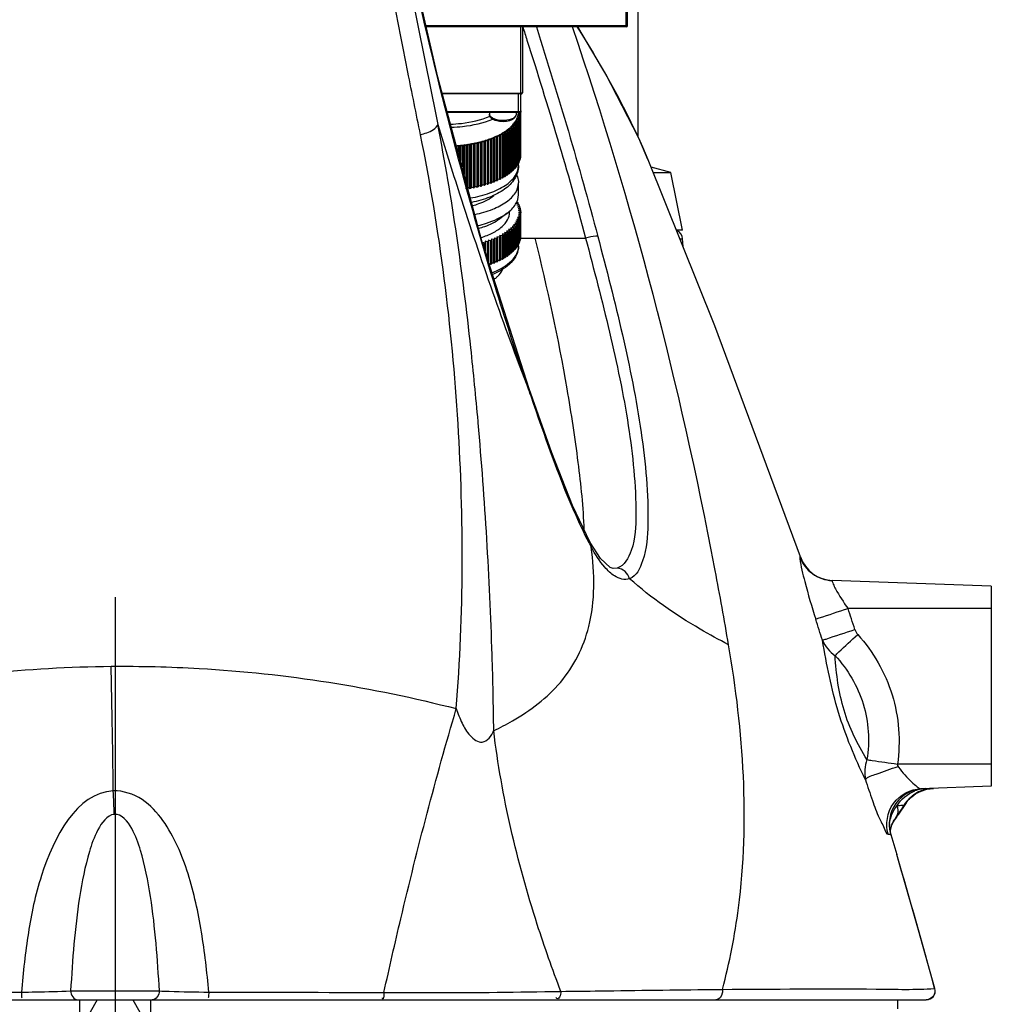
# Model space of a CAD drawing. Header units: millimetres. Extents: x 0 to 11890, y 0 to 8410.
# Tile 6 of 130: x 3400 to 3618, y 4753 to 4975. Entities that reach past the tile are written whole.
import ezdxf

# ---------------------------------------------------------------- set-up
doc = ezdxf.new("R2010")
doc.units = ezdxf.units.MM
doc.header["$LTSCALE"] = 653.95
doc.linetypes.add('CENTER', pattern=[0.6, 0.375, -0.075, 0.075, -0.075])
for name, color, linetype in [('204101000064_DXF_AXIS', 7, 'CONTINUOUS'), ('304103000010DXF_CONTINUOUS_LINE', 7, 'CONTINUOUS'), ('304103000011DXF_CONTINUOUS_LINE', 7, 'CONTINUOUS'), ('304110000251DXF_CONTINUOUS_LINE', 7, 'CONTINUOUS'), ('304304000121DXF_CONTINUOUS_LINE', 7, 'CONTINUOUS'), ('501023000201DXF_CONTINUOUS_LINE', 7, 'CONTINUOUS'), ('501038000002DXF_CONTINUOUS_LINE', 7, 'CONTINUOUS')]:
    doc.layers.add(name, color=color, linetype=linetype)

msp = doc.modelspace()

# ---------------------------------------------------------------- linework, layer by layer
at = {"layer": '204101000064_DXF_AXIS', "color": 7, "linetype": 'CENTER'}
msp.add_line((3421.262, 4844.823), (3421.262, 4537.3), dxfattribs=at)
at = {"layer": '304103000010DXF_CONTINUOUS_LINE', "color": 7, "linetype": 'Continuous'}
for p, q in [((3493.838, 4961.74), (3484.977, 5000.496)), ((3541.081, 4943.185), (3541.09, 4943.164)), ((3548.955, 4923.618), (3548.862, 4925.404)), ((3514.723, 4890.571), (3514.354, 4891.631)), ((3528.082, 4857.104), (3528.076, 4857.115)), ((3533.247, 4851.234), (3533.227, 4851.234)), ((3618.262, 4847.3), (3582.502, 4848.548)), ((3618.262, 4847.3), (3618.262, 4802.3)), ((3618.262, 4802.3), (3602.45, 4801.747)), ((3603.743, 4801.65), (3605.236, 4801.845)), ((3599.309, 4798.879), (3599.31, 4798.881)), ((3599.668, 4799.281), (3600.365, 4799.958)), ((3600.365, 4799.958), (3601.323, 4800.658)), ((3596.455, 4794.721), (3596.454, 4794.72)), ((3595.598, 4792.382), (3595.911, 4793.667)), ((3595.598, 4791.715), (3595.598, 4792.382)), ((3595.922, 4793.695), (3595.911, 4793.667)), ((3595.65, 4791.47), (3596.986, 4787)), ((3238.885, 4754.3), (3603.647, 4754.3))]:
    msp.add_line(p, q, dxfattribs=at)
at = {"layer": '304103000010DXF_CONTINUOUS_LINE', "color": 9, "linetype": 'Continuous'}
for p, q in [((3512.452, 4925.53), (3527.056, 4925.53)), ((3548.236, 4925.404), (3548.862, 4925.404)), ((3514.187, 4891.562), (3514.799, 4889.984)), ((3514.19, 4891.574), (3514.799, 4889.984)), ((3514.429, 4891.046), (3514.24, 4891.588)), ((3514.429, 4891.046), (3514.242, 4891.599)), ((3514.429, 4891.046), (3514.352, 4891.636)), ((3514.552, 4890.692), (3514.429, 4891.046)), ((3514.799, 4889.984), (3514.552, 4890.692)), ((3514.799, 4889.984), (3514.723, 4890.571)), ((3502.91, 4884.018), (3502.885, 4884.303)), ((3502.908, 4884.019), (3502.885, 4884.303)), ((3528.337, 4856.074), (3528.082, 4857.104)), ((3575.33, 4853.896), (3575.224, 4853.933)), ((3556.182, 4850.829), (3556.038, 4851.587)), ((3556.179, 4850.828), (3556.038, 4851.587)), ((3534.176, 4851.366), (3533.247, 4851.234)), ((3618.262, 4842.3), (3586.05, 4842.3)), ((3618.262, 4807.3), (3597.164, 4807.3)), ((3598.646, 4798.084), (3598.735, 4798.087)), ((3597.188, 4795.94), (3595.922, 4793.695)), ((3596.933, 4795.392), (3596.455, 4794.721)), ((3605.519, 4756.819), (3605.577, 4756.825)), ((3411.288, 4756.3), (3431.231, 4756.3))]:
    msp.add_line(p, q, dxfattribs=at)
at = {"layer": '304103000010DXF_CONTINUOUS_LINE', "color": 7, "linetype": 'Continuous'}
for points in [[(3541.081, 4943.185), (3538.984, 4947.976), (3531.593, 4962.418), (3525.307, 4972.99)], [(3514.352, 4891.636), (3503.827, 4924.601), (3493.838, 4961.74)], [(3575.33, 4853.896), (3556.112, 4905.833), (3541.09, 4943.164)], [(3528.076, 4857.115), (3524.111, 4865.437), (3519.429, 4877.255), (3514.722, 4890.572)], [(3533.227, 4851.234), (3532.549, 4851.512), (3530.435, 4853.486), (3528.082, 4857.104)], [(3601.323, 4800.658), (3602.464, 4801.243), (3603.743, 4801.65)], [(3599.186, 4798.678), (3599.19, 4798.683), (3599.3, 4798.837), (3599.668, 4799.281)], [(3595.922, 4793.695), (3596.025, 4793.938), (3596.309, 4794.486), (3596.454, 4794.72)], [(3596.455, 4794.721), (3596.515, 4794.812), (3596.766, 4795.155)], [(3605.577, 4756.825), (3601.929, 4769.958), (3598.083, 4783.285), (3596.986, 4787)]]:
    msp.add_lwpolyline(points, dxfattribs=at)
at = {"layer": '304103000010DXF_CONTINUOUS_LINE', "color": 9, "linetype": 'Continuous'}
msp.add_lwpolyline([(3597.164, 4807.3), (3597.142, 4807.129), (3597.185, 4806.948), (3597.292, 4806.762)], dxfattribs=at)
for centre, radius, start, end in [((7272.305, 5721.072), 3856.151, 190.799068, 191.518042), ((2681.78, 4686.526), 889.704, 10.691619, 18.782681), ((3591.467, 4890.273), 71.798, 207.64945, 208.44522), ((2545.735, 4659.796), 1028.346, 9.760352, 10.705854), ((2291.574, 4421.605), 1361.122, 17.793186, 18.003768), ((2283.357, 4418.131), 1362.341, 17.823558, 18.032718), ((3619.196, 4822.92), 27.218, 216.41403, 216.80069), ((2333.584, 4752.943), 1088.369, 2.266852, 2.544685), ((3605.527, 4793.839), 8.014, 110.74028, 128.36841), ((3605.427, 4793.857), 7.99, 112.96286, 124.99156), ((3603.859, 4793.914), 7.879, 100.16521, 110.9698), ((3605.398, 4793.919), 7.922, 110.66984, 112.94345), ((3603.854, 4793.947), 7.844, 95.92749, 100.16992), ((3605.407, 4793.893), 7.95, 107.8963, 110.66666), ((3605.492, 4793.909), 7.935, 109.50058, 110.68363), ((3605.507, 4793.867), 7.98, 107.65995, 109.50007), ((3605.422, 4793.848), 7.997, 107.02068, 107.89836), ((3603.842, 4794.06), 7.731, 92.00616, 95.92876), ((3605.433, 4793.811), 8.036, 92.97906, 107.01601), ((3605.525, 4793.811), 8.039, 103.84181, 107.65825), ((3605.522, 4793.831), 8.019, 92.04409, 103.85633), ((3605.416, 4794.004), 7.842, 92.00038, 92.93122), ((3605.407, 4793.867), 7.968, 141.24883, 148.04416), ((3605.57, 4793.81), 8.063, 129.44909, 147.96799), ((3589.503, 4804.614), 11.36, 328.36697, 329.68132), ((3605.487, 4793.804), 8.07, 134.74321, 141.25952), ((3605.435, 4793.857), 7.995, 129.4292, 134.74837), ((3605.401, 4793.898), 7.942, 125.00283, 129.41862), ((3605.48, 4793.91), 7.929, 128.41765, 129.40212), ((3571.056, 4815.289), 32.515, 323.48285, 328.05308), ((3594.824, 4796.707), 2.485, 328.07427, 332.73088), ((3594.847, 4796.695), 2.46, 332.7375, 337.42708), ((3594.818, 4796.706), 2.491, 337.43373, 342.08407), ((3601.873, 4793.354), 6.512, 177.93624, 180.60289), ((3601.782, 4793.351), 6.42, 180.58326, 192.56105), ((3601.881, 4793.354), 6.519, 176.31104, 177.93676), ((3601.885, 4793.353), 6.524, 175.64428, 176.31109), ((2447.285, 4445.62), 1199.313, 15.039277, 16.537737)]:
    msp.add_arc(centre, radius, start, end, dxfattribs=at)
at = {"layer": '304103000010DXF_CONTINUOUS_LINE', "color": 7, "linetype": 'Continuous'}
for centre, radius, start, end in [((3546.864, 4925.3), 2, 3, 70.6177), ((3582.88, 4856.54), 8, 199.30068, 267.99922), ((3603.312, 4793.773), 8, 92, 196.72743), ((3571.262, 4815.3), 32.5, 321.69691, 329.65667), ((3603.647, 4756.3), 2, 270, 15.23527)]:
    msp.add_arc(centre, radius, start, end, dxfattribs=at)
at = {"layer": '304103000010DXF_CONTINUOUS_LINE', "color": 9, "linetype": 'Continuous'}
for points, knots in [([(3489.936, 4948.771), (3488.979, 4953.468), (3485.159, 4972.4), (3481.496, 4991.365), (3478.838, 5005.641)], [0, 0, 0, 0, 0.2481655, 1, 1, 1, 1]), ([(3514.24, 4891.588), (3511.728, 4898.818), (3501.445, 4930.343), (3493.285, 4962.53), (3487.755, 4987.421)], [0, 0, 0, 0, 0.2308782, 1, 1, 1, 1]), ([(3525.189, 4972.982), (3526.79, 4970.407), (3532.606, 4960.768), (3537.925, 4950.787), (3541.081, 4943.185)], [0, 0, 0, 0, 0.2691446, 1, 1, 1, 1]), ([(3489.936, 4948.771), (3490.414, 4948.891), (3491.804, 4949.353), (3493.496, 4950.108), (3493.809, 4951.09)], [0, 0, 0, 0, 0.3236288, 1, 1, 1, 1]), ([(3502.885, 4884.303), (3502.396, 4889.825), (3500.2, 4912.187), (3497.084, 4934.481), (3493.809, 4951.09)], [0, 0, 0, 0, 0.246699, 1, 1, 1, 1]), ([(3493.809, 4951.09), (3495.401, 4945.882), (3501.683, 4925.87), (3508.594, 4906.05), (3514.187, 4891.562)], [0, 0, 0, 0, 0.2596056, 1, 1, 1, 1]), ([(3497.976, 4819.761), (3499.674, 4841.036), (3499.715, 4884.375), (3494.298, 4927.368), (3489.936, 4948.771)], [0, 0, 0, 0, 0.4942119, 1, 1, 1, 1]), ([(3526.727, 4859.947), (3526.583, 4865.015), (3525.445, 4875.619), (3522.148, 4897.563), (3518.453, 4914.303), (3515.745, 4925.53)], [0, 0, 0, 0, 0.228484, 0.479626, 1, 1, 1, 1]), ([(3529.791, 4925.919), (3529.652, 4925.947), (3528.719, 4925.932), (3527.814, 4925.725), (3527.056, 4925.53)], [0, 0, 0, 0, 0.1526405, 1, 1, 1, 1]), ([(3527.056, 4925.53), (3528.908, 4918.486), (3532.576, 4904.509), (3536.938, 4883.929), (3538.649, 4867.21), (3538.218, 4856.45), (3535.79, 4851.843), (3534.176, 4851.366)], [0, 0, 0, 0, 0.2856228, 0.5659722, 0.8274183, 0.9339955, 1, 1, 1, 1]), ([(3529.791, 4925.919), (3531.723, 4918.568), (3535.493, 4903.97), (3539.824, 4882.542), (3541.476, 4865.152), (3540.674, 4854.23), (3538.516, 4849.523), (3536.955, 4848.959)], [0, 0, 0, 0, 0.2881719, 0.570574, 0.8322325, 0.9370438, 1, 1, 1, 1]), ([(3527.868, 4856.954), (3526.654, 4859.271), (3521.652, 4870.025), (3517.824, 4881.262), (3514.799, 4889.984)], [0, 0, 0, 0, 0.2208035, 1, 1, 1, 1]), ([(3506.4, 4814.795), (3506.341, 4820.472), (3505.833, 4843.574), (3504.442, 4866.655), (3502.91, 4884.018)], [0, 0, 0, 0, 0.2456599, 1, 1, 1, 1]), ([(3521.382, 4825.663), (3524.422, 4829.231), (3529.371, 4839.188), (3529.106, 4850.16), (3528.337, 4856.074)], [0, 0, 0, 0, 0.4400474, 1, 1, 1, 1]), ([(3532.443, 4850.458), (3532.053, 4850.809), (3530.435, 4852.488), (3529.186, 4854.486), (3528.337, 4856.074)], [0, 0, 0, 0, 0.2256571, 1, 1, 1, 1]), ([(3575.224, 4853.933), (3575.19, 4853.94), (3575.186, 4853.705), (3575.199, 4853.616), (3575.211, 4853.509)], [0, 0, 0, 0, 0.2466331, 1, 1, 1, 1]), ([(3575.224, 4853.933), (3575.74, 4852.439), (3577.724, 4849.701), (3580.924, 4848.603), (3582.502, 4848.548)], [0, 0, 0, 0, 0.5000849, 1, 1, 1, 1]), ([(3575.211, 4853.509), (3575.422, 4851.749), (3576.613, 4847.175), (3577.872, 4842.647), (3578.78, 4839.858)], [0, 0, 0, 0, 0.3766153, 1, 1, 1, 1]), ([(3536.955, 4848.959), (3535.876, 4848.555), (3534.025, 4849.137), (3532.793, 4850.144), (3532.443, 4850.458)], [0, 0, 0, 0, 0.7099605, 1, 1, 1, 1]), ([(3559.196, 4834.129), (3557.036, 4835.247), (3549.215, 4839.535), (3541.798, 4844.638), (3536.955, 4848.959)], [0, 0, 0, 0, 0.2726284, 1, 1, 1, 1]), ([(3582.502, 4848.548), (3582.436, 4848.551), (3582.555, 4848.094), (3582.628, 4847.951), (3582.712, 4847.759)], [0, 0, 0, 0, 0.241785, 1, 1, 1, 1]), ([(3582.712, 4847.759), (3582.874, 4847.389), (3583.832, 4845.478), (3585.015, 4843.687), (3586.051, 4842.3)], [0, 0, 0, 0, 0.1893121, 1, 1, 1, 1]), ([(3578.78, 4839.858), (3579.038, 4839.966), (3581.464, 4840.781), (3583.886, 4841.595), (3586.05, 4842.3)], [0, 0, 0, 0, 0.1096185, 1, 1, 1, 1]), ([(3580.311, 4835.126), (3580.571, 4835.234), (3582.999, 4836.04), (3585.423, 4836.843), (3587.588, 4837.539)], [0, 0, 0, 0, 0.1101963, 1, 1, 1, 1]), ([(3583.135, 4831.655), (3583.422, 4831.941), (3585.093, 4833.552), (3586.804, 4835.123), (3588.223, 4836.412)], [0, 0, 0, 0, 0.1742498, 1, 1, 1, 1]), ([(3588.223, 4836.412), (3591.72, 4832.558), (3597.128, 4823.216), (3597.895, 4812.449), (3597.164, 4807.3)], [0, 0, 0, 0, 0.5001303, 1, 1, 1, 1]), ([(3557.815, 4756.663), (3559.43, 4762.672), (3564.403, 4788.229), (3562.543, 4814.684), (3559.196, 4834.129)], [0, 0, 0, 0, 0.2397625, 1, 1, 1, 1]), ([(3589.973, 4803.794), (3587.591, 4808.675), (3583.368, 4818.868), (3581.238, 4829.67), (3580.311, 4835.126)], [0, 0, 0, 0, 0.4953478, 1, 1, 1, 1]), ([(3583.135, 4831.655), (3585.995, 4828.603), (3590.431, 4821.118), (3590.966, 4812.433), (3590.315, 4808.303)], [0, 0, 0, 0, 0.5000602, 1, 1, 1, 1]), ([(3590.315, 4808.303), (3588.132, 4811.742), (3584.528, 4819.28), (3583.39, 4827.517), (3583.135, 4831.655)], [0, 0, 0, 0, 0.495648, 1, 1, 1, 1]), ([(3346.568, 4819.314), (3352.502, 4820.859), (3376.734, 4826.447), (3401.658, 4829.112), (3420.391, 4829.278)], [0, 0, 0, 0, 0.2466165, 1, 1, 1, 1]), ([(3420.391, 4829.278), (3426.998, 4829.337), (3453.097, 4828.722), (3479.109, 4824.648), (3497.976, 4819.761)], [0, 0, 0, 0, 0.2531949, 1, 1, 1, 1]), ([(3420.88, 4801.265), (3420.846, 4803.66), (3420.709, 4812.998), (3420.538, 4822.336), (3420.391, 4829.278)], [0, 0, 0, 0, 0.2564997, 1, 1, 1, 1]), ([(3506.4, 4814.795), (3507.85, 4815.472), (3513.32, 4818.358), (3518.404, 4822.169), (3521.382, 4825.663)], [0, 0, 0, 0, 0.258534, 1, 1, 1, 1]), ([(3481.717, 4755.959), (3482.937, 4761.499), (3487.826, 4782.897), (3493.387, 4804.144), (3497.976, 4819.761)], [0, 0, 0, 0, 0.2584433, 1, 1, 1, 1]), ([(3497.976, 4819.761), (3498.342, 4818.653), (3499.21, 4816.499), (3500.759, 4813.715), (3504.066, 4811.267), (3505.936, 4813.678), (3506.4, 4814.795)], [0, 0, 0, 0, 0.2582533, 0.5058364, 0.7322218, 1, 1, 1, 1]), ([(3521.484, 4756.207), (3519.583, 4761.171), (3512.863, 4780.21), (3508.19, 4800.025), (3506.4, 4814.795)], [0, 0, 0, 0, 0.2632222, 1, 1, 1, 1]), ([(3590.316, 4808.303), (3590.71, 4808.238), (3592.99, 4807.883), (3595.274, 4807.561), (3597.164, 4807.3)], [0, 0, 0, 0, 0.1731153, 1, 1, 1, 1]), ([(3589.973, 4803.794), (3590.538, 4804.499), (3593.297, 4805.253), (3595.634, 4806.251), (3597.291, 4806.764)], [0, 0, 0, 0, 0.3425554, 1, 1, 1, 1]), ([(3597.401, 4806.615), (3598.29, 4805.428), (3599.639, 4803.802), (3601.394, 4802.372), (3602.139, 4801.737), (3602.45, 4801.747)], [0, 0, 0, 0, 0.6291352, 0.868027, 1, 1, 1, 1]), ([(3589.973, 4803.794), (3590.454, 4802.234), (3591.426, 4799.41), (3592.815, 4795.443), (3594.092, 4793.311), (3594.652, 4791.547), (3595.068, 4791.531)], [0, 0, 0, 0, 0.3672, 0.6825837, 0.9063231, 1, 1, 1, 1]), ([(3420.88, 4801.265), (3412.575, 4800.91), (3404.805, 4785.429), (3401.645, 4769.483), (3400.571, 4760.489), (3400.203, 4756.032)], [0, 0, 0, 0, 0.4834326, 0.7399256, 1, 1, 1, 1]), ([(3442.322, 4756.035), (3441.948, 4760.557), (3440.929, 4769.517), (3438.559, 4780.534), (3435.465, 4788.897), (3432.241, 4794.738), (3427.688, 4799.763), (3423.127, 4801.362), (3420.88, 4801.265)], [0, 0, 0, 0, 0.2534712, 0.5034232, 0.6271714, 0.7504573, 0.8743374, 1, 1, 1, 1]), ([(3595.068, 4791.531), (3594.42, 4793.78), (3595.269, 4799.163), (3600.117, 4801.666), (3602.45, 4801.747)], [0, 0, 0, 0, 0.5006144, 1, 1, 1, 1]), ([(3598.981, 4798.358), (3599.012, 4798.403), (3599.078, 4798.501), (3599.141, 4798.601), (3599.175, 4798.656)], [0, 0, 0, 0, 0.4591694, 1, 1, 1, 1]), ([(3597.115, 4797.982), (3597.289, 4797.995), (3597.799, 4798.034), (3598.309, 4798.074), (3598.646, 4798.084)], [0, 0, 0, 0, 0.3403902, 1, 1, 1, 1]), ([(3598.735, 4798.087), (3598.773, 4798.088), (3598.861, 4798.202), (3598.933, 4798.288), (3598.981, 4798.358)], [0, 0, 0, 0, 0.309139, 1, 1, 1, 1]), ([(3421.101, 4795.992), (3419.411, 4795.847), (3417.06, 4792.348), (3414.869, 4786.092), (3413.127, 4777.297), (3411.96, 4766.865), (3411.477, 4759.822), (3411.288, 4756.3)], [0, 0, 0, 0, 0.1212254, 0.2461412, 0.4965464, 0.7479181, 1, 1, 1, 1]), ([(3431.231, 4756.3), (3431.043, 4759.853), (3430.556, 4766.961), (3429.408, 4777.479), (3427.587, 4786.37), (3425.479, 4792.612), (3422.782, 4796.136), (3421.101, 4795.992)], [0, 0, 0, 0, 0.2525445, 0.5043771, 0.7552078, 0.8802865, 1, 1, 1, 1]), ([(3596.766, 4795.155), (3596.787, 4795.181), (3596.827, 4795.232), (3596.864, 4795.285), (3596.881, 4795.312)], [0, 0, 0, 0, 0.5034218, 1, 1, 1, 1]), ([(3596.881, 4795.312), (3596.889, 4795.326), (3596.905, 4795.353), (3596.919, 4795.381), (3596.926, 4795.396)], [0, 0, 0, 0, 0.5017735, 1, 1, 1, 1]), ([(3595.068, 4791.531), (3595.212, 4791.526), (3595.361, 4791.484), (3595.635, 4791.52), (3595.65, 4791.47)], [0, 0, 0, 0, 0.7342574, 1, 1, 1, 1]), ([(3521.484, 4756.207), (3524.417, 4756.239), (3535.737, 4756.397), (3547.056, 4756.538), (3555.443, 4756.636)], [0, 0, 0, 0, 0.2591265, 1, 1, 1, 1]), ([(3557.815, 4756.663), (3557.854, 4756.379), (3557.864, 4755.42), (3557.05, 4754.3), (3556.359, 4754.3)], [0, 0, 0, 0, 0.2932929, 1, 1, 1, 1]), ([(3557.815, 4756.663), (3569.338, 4756.678), (3585.23, 4756.956), (3601.148, 4756.569), (3605.519, 4756.819)], [0, 0, 0, 0, 0.7246348, 1, 1, 1, 1]), ([(3605.519, 4756.819), (3605.673, 4756.249), (3605.425, 4754.891), (3604.178, 4754.3), (3603.589, 4754.3)], [0, 0, 0, 0, 0.5000613, 1, 1, 1, 1]), ([(3400.203, 4756.032), (3400.205, 4755.821), (3400.177, 4755.598), (3400.306, 4754.538), (3400.327, 4754.755)], [0, 0, 0, 0, 0.4916705, 1, 1, 1, 1]), ([(3400.203, 4756.032), (3401.269, 4756.047), (3404.965, 4756.107), (3408.661, 4756.188), (3411.288, 4756.3)], [0, 0, 0, 0, 0.288549, 1, 1, 1, 1]), ([(3431.231, 4756.3), (3431.972, 4756.268), (3435.668, 4756.141), (3439.366, 4756.076), (3442.322, 4756.035)], [0, 0, 0, 0, 0.2004849, 1, 1, 1, 1]), ([(3442.322, 4756.035), (3442.32, 4755.824), (3442.348, 4755.601), (3442.221, 4754.538), (3442.2, 4754.756)], [0, 0, 0, 0, 0.4915552, 1, 1, 1, 1]), ([(3481.717, 4755.959), (3481.71, 4755.755), (3481.645, 4755.293), (3481.734, 4754.833), (3481.452, 4754.435), (3481.412, 4754.661), (3481.392, 4754.739)], [0, 0, 0, 0, 0.3554637, 0.7898623, 0.8598743, 1, 1, 1, 1]), ([(3481.717, 4755.959), (3485.417, 4755.936), (3498.673, 4755.875), (3511.929, 4756.049), (3521.484, 4756.206)], [0, 0, 0, 0, 0.2791121, 1, 1, 1, 1]), ([(3521.484, 4756.207), (3521.47, 4755.757), (3521.417, 4755.173), (3520.864, 4754.415), (3520.492, 4754.663), (3520.377, 4754.794)], [0, 0, 0, 0, 0.5748604, 0.7773558, 1, 1, 1, 1])]:
    msp.add_open_spline(points, degree=3, knots=knots, dxfattribs=at)
for points in [[(3512.936, 4972.99), (3513.248, 4972.013), (3513.559, 4971.036), (3513.87, 4970.058)], [(3515.985, 4972.99), (3520.899, 4957.395), (3525.634, 4941.733), (3529.791, 4925.919)], [(3513.87, 4970.058), (3518.558, 4955.305), (3523.07, 4940.487), (3527.056, 4925.53)], [(3536.955, 4848.959), (3536.691, 4850.155), (3535.4, 4851.322), (3534.176, 4851.366)], [(3587.588, 4837.539), (3587.719, 4837.128), (3587.933, 4836.731), (3588.223, 4836.412)], [(3580.311, 4835.126), (3580.876, 4833.746), (3581.913, 4832.51), (3583.135, 4831.655)], [(3590.315, 4808.303), (3589.796, 4806.888), (3589.661, 4805.269), (3589.973, 4803.794)], [(3597.115, 4797.982), (3598, 4799.441), (3599.446, 4800.659), (3601.039, 4801.27)], [(3595.381, 4793.849), (3595.494, 4795.338), (3596.163, 4796.831), (3597.115, 4797.982)], [(3597.188, 4795.94), (3597.393, 4796.589), (3597.325, 4797.334), (3597.115, 4797.982)], [(3555.443, 4756.636), (3556.233, 4756.645), (3557.024, 4756.654), (3557.815, 4756.663)], [(3363.392, 4755.957), (3375.662, 4755.993), (3387.933, 4756.018), (3400.203, 4756.032)], [(3411.288, 4756.3), (3411.288, 4755.447), (3412.031, 4754.3), (3412.884, 4754.3)], [(3431.231, 4756.3), (3431.231, 4755.447), (3430.489, 4754.3), (3429.636, 4754.3)], [(3442.322, 4756.035), (3455.454, 4756.022), (3468.586, 4755.996), (3481.717, 4755.959)]]:
    msp.add_open_spline(points, degree=3, dxfattribs=at)
at = {"layer": '304103000011DXF_CONTINUOUS_LINE', "color": 7, "linetype": 'Continuous'}
msp.add_line((3597.262, 4752.3), (3597.262, 4754.3), dxfattribs=at)
at = {"layer": '304110000251DXF_CONTINUOUS_LINE', "color": 7, "linetype": 'Continuous'}
for p, q in [((3512.452, 4953.678), (3511.94, 4953.555)), ((3512.421, 4953.408), (3511.94, 4953.555)), ((3512.46, 4953.826), (3512.31, 4953.866)), ((3512.421, 4953.408), (3512.421, 4943.696)), ((3512.452, 4953.678), (3512.452, 4943.965)), ((3512.46, 4954.095), (3512.46, 4953.826)), ((3511.434, 4951.227), (3510.866, 4951.185)), ((3511.717, 4951.623), (3511.155, 4951.567)), ((3511.155, 4951.567), (3511.539, 4951.366)), ((3511.955, 4952.026), (3511.4, 4951.956)), ((3511.4, 4951.956), (3511.806, 4951.765)), ((3511.434, 4951.227), (3511.434, 4941.514)), ((3511.539, 4951.366), (3511.539, 4941.654)), ((3512.148, 4952.433), (3511.602, 4952.35)), ((3512.029, 4952.17), (3511.602, 4952.35)), ((3511.717, 4951.623), (3511.717, 4941.911)), ((3512.295, 4952.845), (3511.759, 4952.749)), ((3512.206, 4952.579), (3511.759, 4952.749)), ((3511.806, 4951.765), (3511.806, 4942.053)), ((3512.397, 4953.261), (3511.872, 4953.151)), ((3512.337, 4952.992), (3511.872, 4953.151)), ((3511.955, 4952.026), (3511.955, 4942.313)), ((3512.029, 4952.17), (3512.029, 4942.457)), ((3512.148, 4952.433), (3512.148, 4942.721)), ((3512.206, 4952.579), (3512.206, 4942.867)), ((3512.295, 4952.845), (3512.295, 4943.133)), ((3512.337, 4952.992), (3512.337, 4943.28)), ((3512.397, 4953.261), (3512.397, 4943.548)), ((3508.853, 4949.044), (3508.285, 4949.086)), ((3508.285, 4949.086), (3508.491, 4948.834)), ((3509.382, 4949.379), (3508.811, 4949.407)), ((3508.811, 4949.407), (3509.045, 4949.161)), ((3508.853, 4949.044), (3508.853, 4939.331)), ((3509.045, 4949.161), (3509.045, 4939.449)), ((3509.874, 4949.728), (3509.3, 4949.742)), ((3509.3, 4949.742), (3509.561, 4949.501)), ((3509.382, 4949.379), (3509.382, 4939.667)), ((3509.561, 4949.501), (3509.561, 4939.789)), ((3510.326, 4950.087), (3509.752, 4950.087)), ((3509.752, 4950.087), (3510.039, 4949.854)), ((3509.874, 4949.728), (3509.874, 4940.015)), ((3510.039, 4949.854), (3510.039, 4940.141)), ((3510.738, 4950.458), (3510.164, 4950.444)), ((3510.164, 4950.444), (3510.477, 4950.218)), ((3510.326, 4950.087), (3510.326, 4940.375)), ((3510.477, 4950.218), (3510.477, 4940.505)), ((3511.107, 4950.838), (3510.536, 4950.81)), ((3510.536, 4950.81), (3510.873, 4950.592)), ((3510.738, 4950.458), (3510.738, 4940.746)), ((3510.866, 4951.185), (3511.228, 4950.975)), ((3510.873, 4950.592), (3510.873, 4940.879)), ((3511.107, 4950.838), (3511.107, 4941.126)), ((3511.228, 4950.975), (3511.228, 4941.263)), ((3502.173, 4946.884), (3502.113, 4946.616)), ((3502.638, 4946.725), (3502.173, 4946.884)), ((3502.173, 4946.884), (3502.173, 4937.172)), ((3502.953, 4947.059), (3502.923, 4946.789)), ((3502.923, 4946.789), (3502.923, 4937.077)), ((3503.435, 4946.912), (3502.953, 4947.059)), ((3502.953, 4947.059), (3502.953, 4937.346)), ((3503.435, 4946.912), (3503.435, 4937.199)), ((3504.21, 4947.117), (3503.712, 4947.252)), ((3503.712, 4947.252), (3503.712, 4937.27)), ((3504.21, 4947.117), (3504.21, 4937.405)), ((3504.961, 4947.342), (3504.449, 4947.464)), ((3504.449, 4947.464), (3504.479, 4947.195)), ((3504.479, 4947.195), (3504.479, 4937.482)), ((3504.961, 4947.342), (3504.961, 4937.629)), ((3505.686, 4947.584), (3505.161, 4947.694)), ((3505.161, 4947.694), (3505.221, 4947.425)), ((3505.221, 4947.425), (3505.221, 4937.713)), ((3505.686, 4947.584), (3505.686, 4937.872)), ((3506.382, 4947.844), (3505.846, 4947.941)), ((3505.846, 4947.941), (3505.936, 4947.674)), ((3505.936, 4947.674), (3505.936, 4937.962)), ((3506.382, 4947.844), (3506.382, 4938.132)), ((3507.049, 4948.121), (3506.503, 4948.204)), ((3506.503, 4948.204), (3506.622, 4947.94)), ((3506.622, 4947.94), (3506.622, 4938.228)), ((3507.049, 4948.121), (3507.049, 4938.408)), ((3507.684, 4948.413), (3507.129, 4948.483)), ((3507.129, 4948.483), (3507.278, 4948.223)), ((3507.278, 4948.223), (3507.278, 4938.51)), ((3507.684, 4948.413), (3507.684, 4938.701)), ((3508.286, 4948.721), (3507.724, 4948.777)), ((3507.724, 4948.777), (3507.902, 4948.521)), ((3507.902, 4948.521), (3507.902, 4938.808)), ((3508.286, 4948.721), (3508.286, 4939.009)), ((3508.491, 4948.834), (3508.491, 4939.121)), ((3497.837, 4946.058), (3498.043, 4946.31)), ((3498.043, 4946.31), (3497.99, 4946.306)), ((3498.405, 4946.1), (3498.043, 4946.31)), ((3498.043, 4946.31), (3498.043, 4946.106)), ((3498.405, 4946.1), (3498.405, 4944.762)), ((3498.715, 4946.127), (3498.893, 4946.384)), ((3498.715, 4946.127), (3498.715, 4943.608)), ((3499.277, 4946.183), (3498.893, 4946.384)), ((3498.893, 4946.384), (3498.893, 4942.948)), ((3499.277, 4946.183), (3499.277, 4941.519)), ((3499.584, 4946.218), (3499.733, 4946.478)), ((3499.584, 4946.218), (3499.584, 4940.378)), ((3500.139, 4946.288), (3499.733, 4946.478)), ((3499.733, 4946.478), (3499.733, 4939.825)), ((3500.139, 4946.288), (3500.139, 4936.575)), ((3500.442, 4946.33), (3500.561, 4946.593)), ((3500.442, 4946.33), (3500.442, 4936.617)), ((3500.988, 4946.413), (3500.561, 4946.593)), ((3500.561, 4946.593), (3500.561, 4936.881)), ((3500.988, 4946.413), (3500.988, 4936.701)), ((3501.375, 4946.729), (3501.285, 4946.462)), ((3501.285, 4946.462), (3501.285, 4936.75)), ((3501.822, 4946.559), (3501.375, 4946.729)), ((3501.375, 4946.729), (3501.375, 4937.016)), ((3501.822, 4946.559), (3501.822, 4936.847)), ((3502.113, 4946.616), (3502.113, 4936.903)), ((3502.638, 4946.725), (3502.638, 4937.013)), ((3512.148, 4942.721), (3512.029, 4942.703)), ((3512.295, 4943.133), (3512.206, 4943.117)), ((3512.397, 4943.548), (3512.337, 4943.536)), ((3512.452, 4943.965), (3512.421, 4943.958)), ((3510.326, 4940.375), (3510.039, 4940.375)), ((3510.738, 4940.746), (3510.477, 4940.739)), ((3511.107, 4941.126), (3510.873, 4941.114)), ((3511.434, 4941.514), (3511.228, 4941.499)), ((3511.717, 4941.911), (3511.539, 4941.893)), ((3511.955, 4942.313), (3511.806, 4942.294)), ((3511.962, 4942.327), (3511.955, 4942.313)), ((3511.962, 4942.327), (3511.955, 4942.313)), ((3511.962, 4941.82), (3511.962, 4942.313)), ((3505.686, 4937.872), (3505.221, 4937.969)), ((3506.382, 4938.132), (3505.936, 4938.212)), ((3507.049, 4938.408), (3506.622, 4938.473)), ((3507.684, 4938.701), (3507.278, 4938.752)), ((3508.286, 4939.009), (3507.902, 4939.047)), ((3508.853, 4939.331), (3508.491, 4939.358)), ((3509.382, 4939.667), (3509.045, 4939.684)), ((3509.874, 4940.015), (3509.561, 4940.023)), ((3511.962, 4935.286), (3511.962, 4937.935)), ((3500.442, 4936.617), (3500.561, 4936.881)), ((3500.988, 4936.701), (3500.561, 4936.881)), ((3501.375, 4937.016), (3501.285, 4936.75)), ((3501.822, 4936.847), (3501.375, 4937.016)), ((3502.173, 4937.172), (3502.113, 4936.903)), ((3502.638, 4937.013), (3502.173, 4937.172)), ((3502.953, 4937.346), (3502.923, 4937.077)), ((3503.435, 4937.199), (3502.953, 4937.346)), ((3504.21, 4937.405), (3503.712, 4937.54)), ((3504.961, 4937.629), (3504.479, 4937.744)), ((3511.806, 4933.509), (3511.4, 4933.318)), ((3511.717, 4933.651), (3511.552, 4933.667)), ((3511.806, 4933.509), (3511.806, 4933.267)), ((3509.962, 4931.313), (3509.962, 4931.59)), ((3511.955, 4933.248), (3511.4, 4933.318)), ((3512.029, 4933.104), (3511.602, 4932.924)), ((3512.148, 4932.84), (3511.602, 4932.924)), ((3512.206, 4932.695), (3511.759, 4932.525)), ((3512.295, 4932.428), (3511.759, 4932.525)), ((3512.337, 4932.281), (3511.872, 4932.123)), ((3512.397, 4932.013), (3511.872, 4932.123)), ((3512.421, 4931.865), (3511.94, 4931.718)), ((3512.452, 4931.596), (3511.94, 4931.718)), ((3512.46, 4931.448), (3511.962, 4931.313)), ((3512.46, 4931.178), (3511.962, 4931.313)), ((3512.029, 4933.104), (3512.029, 4932.858)), ((3512.206, 4932.695), (3512.206, 4932.444)), ((3512.337, 4932.281), (3512.337, 4932.026)), ((3512.421, 4931.865), (3512.421, 4931.596)), ((3512.46, 4931.448), (3512.46, 4931.178)), ((3509.436, 4931.167), (3507.743, 4929.901)), ((3511.955, 4929.378), (3511.4, 4929.308)), ((3511.4, 4929.308), (3511.806, 4929.117)), ((3512.148, 4929.786), (3511.602, 4929.702)), ((3512.029, 4929.522), (3511.602, 4929.702)), ((3512.295, 4930.198), (3511.759, 4930.101)), ((3512.206, 4929.931), (3511.759, 4930.101)), ((3511.806, 4929.117), (3511.806, 4923.82)), ((3512.397, 4930.613), (3511.872, 4930.503)), ((3512.337, 4930.345), (3511.872, 4930.503)), ((3512.452, 4931.03), (3511.94, 4930.908)), ((3512.421, 4930.761), (3511.94, 4930.908)), ((3511.955, 4929.378), (3511.955, 4924.08)), ((3512.029, 4929.522), (3512.029, 4924.224)), ((3512.148, 4929.786), (3512.148, 4924.488)), ((3512.206, 4929.931), (3512.206, 4924.634)), ((3512.295, 4930.198), (3512.295, 4924.9)), ((3512.337, 4930.345), (3512.337, 4925.047)), ((3512.397, 4930.613), (3512.397, 4925.315)), ((3512.421, 4930.761), (3512.421, 4925.463)), ((3512.452, 4931.03), (3512.452, 4925.732)), ((3509.874, 4927.08), (3509.3, 4927.094)), ((3509.3, 4927.094), (3509.561, 4926.854)), ((3509.561, 4926.854), (3509.561, 4921.556)), ((3510.326, 4927.44), (3509.752, 4927.44)), ((3509.752, 4927.44), (3510.039, 4927.206)), ((3509.874, 4927.08), (3509.874, 4921.782)), ((3510.039, 4927.206), (3510.039, 4921.909)), ((3510.738, 4927.81), (3510.164, 4927.796)), ((3510.164, 4927.796), (3510.477, 4927.57)), ((3510.326, 4927.44), (3510.326, 4922.142)), ((3510.477, 4927.57), (3510.477, 4922.272)), ((3511.107, 4928.19), (3510.536, 4928.162)), ((3510.536, 4928.162), (3510.873, 4927.944)), ((3510.738, 4927.81), (3510.738, 4922.513)), ((3511.434, 4928.579), (3510.866, 4928.537)), ((3510.866, 4928.537), (3511.228, 4928.327)), ((3510.873, 4927.944), (3510.873, 4922.646)), ((3511.107, 4928.19), (3511.107, 4922.893)), ((3511.717, 4928.975), (3511.155, 4928.919)), ((3511.155, 4928.919), (3511.539, 4928.719)), ((3511.228, 4928.327), (3511.228, 4923.03)), ((3511.434, 4928.579), (3511.434, 4923.281)), ((3511.539, 4928.719), (3511.539, 4923.421)), ((3511.717, 4928.975), (3511.717, 4923.678)), ((3504.961, 4924.694), (3504.449, 4924.816)), ((3504.449, 4924.816), (3504.479, 4924.547)), ((3504.961, 4924.694), (3504.961, 4921.052)), ((3505.686, 4924.936), (3505.161, 4925.046)), ((3505.161, 4925.046), (3505.221, 4924.778)), ((3505.221, 4924.778), (3505.221, 4920.237)), ((3505.686, 4924.936), (3505.686, 4919.639)), ((3506.382, 4925.196), (3505.846, 4925.293)), ((3505.846, 4925.293), (3505.936, 4925.027)), ((3505.936, 4925.027), (3505.936, 4919.729)), ((3506.382, 4925.196), (3506.382, 4919.899)), ((3507.049, 4925.473), (3506.503, 4925.556)), ((3506.503, 4925.556), (3506.622, 4925.293)), ((3506.622, 4925.293), (3506.622, 4919.995)), ((3507.049, 4925.473), (3507.049, 4920.175)), ((3507.684, 4925.766), (3507.129, 4925.836)), ((3507.129, 4925.836), (3507.278, 4925.575)), ((3507.278, 4925.575), (3507.278, 4920.277)), ((3507.684, 4925.766), (3507.684, 4920.468)), ((3508.286, 4926.074), (3507.724, 4926.13)), ((3507.724, 4926.13), (3507.902, 4925.873)), ((3507.902, 4925.873), (3507.902, 4920.576)), ((3508.853, 4926.396), (3508.285, 4926.438)), ((3508.285, 4926.438), (3508.491, 4926.186)), ((3508.286, 4926.074), (3508.286, 4920.776)), ((3508.491, 4926.186), (3508.491, 4920.889)), ((3509.382, 4926.732), (3508.811, 4926.76)), ((3508.811, 4926.76), (3509.045, 4926.513)), ((3508.853, 4926.396), (3508.853, 4921.098)), ((3509.045, 4926.513), (3509.045, 4921.216)), ((3509.382, 4926.732), (3509.382, 4921.434)), ((3512.295, 4924.9), (3512.206, 4924.884)), ((3512.397, 4925.315), (3512.337, 4925.303)), ((3512.452, 4925.732), (3512.421, 4925.725)), ((3504.21, 4924.47), (3503.837, 4924.571)), ((3504.21, 4924.47), (3504.21, 4923.404)), ((3504.479, 4924.547), (3504.479, 4922.561)), ((3510.738, 4922.513), (3510.477, 4922.506)), ((3511.107, 4922.893), (3510.873, 4922.881)), ((3511.434, 4923.281), (3511.228, 4923.266)), ((3511.717, 4923.678), (3511.539, 4923.66)), ((3511.955, 4924.08), (3511.806, 4924.062)), ((3511.962, 4924.094), (3511.955, 4924.08)), ((3511.962, 4924.094), (3511.955, 4924.08)), ((3511.962, 4923.72), (3511.962, 4924.08)), ((3512.148, 4924.488), (3512.029, 4924.47)), ((3507.049, 4920.175), (3506.622, 4920.24)), ((3507.684, 4920.468), (3507.278, 4920.519)), ((3508.286, 4920.776), (3507.902, 4920.814)), ((3508.853, 4921.098), (3508.491, 4921.125)), ((3509.382, 4921.434), (3509.045, 4921.451)), ((3509.874, 4921.782), (3509.561, 4921.79)), ((3510.326, 4922.142), (3510.039, 4922.142)), ((3505.686, 4919.639), (3505.392, 4919.7)), ((3506.382, 4919.899), (3505.936, 4919.979))]:
    msp.add_line(p, q, dxfattribs=at)
for centre, radius, start, end in [((3508.2, 4953.974), 3.763, 347.36104, 353.60593), ((3508.294, 4953.962), 3.668, 353.6278, 356.79894), ((3508.592, 4953.974), 3.871, 349.37518, 351.59179), ((3508.701, 4953.961), 3.761, 355.67781, 357.93718), ((3506.233, 4954.979), 5.989, 320.68186, 325.26424), ((3506.797, 4954.588), 5.303, 325.26547, 330.2347), ((3507.283, 4954.31), 4.742, 330.23892, 335.59242), ((3506.563, 4955.011), 6.168, 322.16064, 323.78546), ((3507.684, 4954.127), 4.302, 335.60042, 341.31312), ((3507.144, 4954.607), 5.46, 326.86893, 328.63125), ((3507.992, 4954.022), 3.977, 341.32537, 347.34477), ((3507.646, 4954.32), 4.881, 331.96616, 333.86518), ((3508.06, 4954.132), 4.427, 337.44332, 339.47023), ((3508.377, 4954.023), 4.091, 343.26697, 345.40317), ((3501.117, 4961.461), 14.301, 297.5142, 300.07928), ((3501.885, 4960.137), 12.771, 300.07641, 302.84245), ((3502.661, 4958.936), 11.34, 302.83936, 305.83346), ((3502.08, 4960.329), 13.161, 300.96927, 301.94959), ((3503.434, 4957.866), 10.02, 305.83023, 309.08179), ((3502.88, 4959.09), 11.686, 303.80583, 304.867), ((3504.005, 4957.157), 9.11, 309.10703, 310.83785), ((3503.677, 4957.987), 10.326, 306.87978, 308.03224), ((3504.377, 4956.726), 8.541, 310.83743, 312.64732), ((3504.918, 4956.145), 7.747, 312.61577, 316.47571), ((3504.457, 4957.027), 9.089, 310.22123, 311.47603), ((3505.603, 4955.495), 6.803, 316.47353, 320.68272), ((3505.207, 4956.213), 7.982, 313.86159, 315.22988), ((3505.913, 4955.543), 7.008, 317.83199, 319.32425), ((3496.183, 4975.559), 29.294, 280.20937, 281.7996), ((3496.488, 4974.1), 27.803, 281.79852, 283.44513), ((3496.52, 4974.717), 28.652, 282.33002, 282.91363), ((3496.86, 4972.55), 26.209, 283.44394, 285.15665), ((3496.902, 4973.12), 27.01, 283.99677, 284.60381), ((3497.297, 4970.937), 24.538, 285.15533, 286.94494), ((3497.353, 4971.458), 25.289, 285.73299, 286.36728), ((3497.799, 4969.29), 22.816, 286.94346, 288.82205), ((3497.87, 4969.761), 23.514, 287.54985, 288.21566), ((3498.364, 4967.635), 21.068, 288.82039, 290.80152), ((3498.452, 4968.056), 21.712, 289.45988, 290.16203), ((3498.986, 4966.001), 19.319, 290.79966, 292.89862), ((3499.093, 4966.372), 19.91, 291.47718, 292.22109), ((3499.658, 4964.412), 17.594, 292.89652, 295.13056), ((3499.785, 4964.734), 18.132, 293.61765, 294.40943), ((3500.371, 4962.892), 15.915, 295.12821, 297.51681), ((3500.52, 4963.167), 16.401, 295.89924, 296.74579), ((3501.289, 4961.693), 14.738, 298.3422, 299.25129), ((3495.54, 4979.999), 33.782, 274.24983, 275.69589), ((3495.542, 4980.795), 34.813, 274.71658, 275.22914), ((3495.626, 4979.143), 32.922, 275.69511, 277.16624), ((3495.631, 4979.914), 33.927, 276.16996, 276.6914), ((3495.757, 4978.105), 31.875, 277.16541, 278.66858), ((3495.766, 4978.844), 32.848, 277.6506, 278.18339), ((3495.941, 4976.903), 30.659, 278.66768, 280.21035), ((3495.955, 4977.605), 31.596, 279.16562, 279.71241), ((3496.205, 4976.221), 30.189, 280.72266, 281.2863), ((3507.654, 4944.603), 4.873, 332.14863, 333.86629), ((3508.06, 4944.419), 4.427, 337.44332, 339.47023), ((3508.377, 4944.311), 4.091, 343.26697, 345.40317), ((3508.592, 4944.262), 3.871, 349.37518, 351.59179), ((3503.677, 4948.275), 10.326, 306.87978, 308.03224), ((3504.457, 4947.315), 9.089, 310.22123, 311.47603), ((3505.207, 4946.5), 7.982, 313.86159, 315.22988), ((3505.913, 4945.83), 7.008, 317.83199, 319.32425), ((3506.563, 4945.298), 6.168, 322.16064, 323.78546), ((3507.144, 4944.895), 5.46, 326.86893, 328.63125), ((3498.452, 4958.344), 21.712, 289.45988, 290.16203), ((3499.093, 4956.659), 19.91, 291.47718, 292.22109), ((3499.785, 4955.022), 18.132, 293.61765, 294.40943), ((3500.52, 4953.455), 16.401, 295.89924, 296.74579), ((3501.289, 4951.98), 14.738, 298.3422, 299.25129), ((3502.08, 4950.616), 13.161, 300.96927, 301.94959), ((3502.88, 4949.377), 11.686, 303.80583, 304.867), ((3495.955, 4967.893), 31.596, 279.16562, 279.71241), ((3496.205, 4966.509), 30.189, 280.72266, 281.2863), ((3496.52, 4965.005), 28.652, 282.33002, 282.91363), ((3496.902, 4963.408), 27.01, 283.99677, 284.60381), ((3497.353, 4961.746), 25.289, 285.73299, 286.36728), ((3497.87, 4960.048), 23.514, 287.54985, 288.21566), ((3507.144, 4930.666), 5.46, 31.36875, 33.13107), ((3507.646, 4930.954), 4.881, 26.13482, 28.03384), ((3508.06, 4931.142), 4.427, 20.52977, 22.55668), ((3508.377, 4931.25), 4.091, 14.59683, 16.73303), ((3508.592, 4931.299), 3.871, 8.40821, 10.62482), ((3508.701, 4931.312), 3.761, 2.06282, 4.32219), ((3507.144, 4931.96), 5.46, 326.86893, 328.63125), ((3507.646, 4931.672), 4.881, 331.96616, 333.86518), ((3508.06, 4931.484), 4.427, 337.44332, 339.47023), ((3508.377, 4931.376), 4.091, 343.26697, 345.40317), ((3508.592, 4931.327), 3.871, 349.37518, 351.59179), ((3508.701, 4931.314), 3.761, 355.67781, 357.93718), ((3502.88, 4936.442), 11.686, 303.80583, 304.867), ((3503.677, 4935.339), 10.326, 306.87978, 308.03224), ((3504.457, 4934.38), 9.089, 310.22123, 311.47603), ((3505.207, 4933.565), 7.982, 313.86159, 315.22988), ((3505.913, 4932.895), 7.008, 317.83199, 319.32425), ((3506.563, 4932.363), 6.168, 322.16064, 323.78546), ((3497.87, 4947.113), 23.514, 287.54985, 288.21566), ((3498.452, 4945.409), 21.712, 289.45988, 290.16203), ((3499.093, 4943.724), 19.91, 291.47718, 292.22109), ((3499.785, 4942.087), 18.132, 293.61765, 294.40943), ((3500.52, 4940.52), 16.401, 295.89924, 296.74579), ((3501.289, 4939.045), 14.738, 298.3422, 299.25129), ((3502.08, 4937.681), 13.161, 300.96927, 301.94959), ((3508.06, 4926.186), 4.427, 337.44332, 339.47023), ((3508.377, 4926.078), 4.091, 343.26697, 345.40317), ((3508.592, 4926.029), 3.871, 349.37518, 351.59179), ((3497.353, 4948.811), 25.289, 285.73299, 286.36728), ((3505.207, 4928.268), 7.982, 313.86159, 315.22988), ((3505.913, 4927.597), 7.008, 317.83199, 319.32425), ((3506.563, 4927.065), 6.168, 322.16064, 323.78546), ((3507.144, 4926.662), 5.46, 326.86893, 328.63125), ((3507.654, 4926.37), 4.873, 332.14863, 333.86629), ((3499.785, 4936.789), 18.132, 293.61765, 294.40943), ((3500.52, 4935.222), 16.401, 295.89924, 296.74579), ((3501.289, 4933.748), 14.738, 298.3422, 299.25129), ((3502.08, 4932.383), 13.161, 300.96927, 301.94959), ((3502.88, 4931.145), 11.686, 303.80583, 304.867), ((3503.677, 4930.042), 10.326, 306.87978, 308.03224), ((3504.457, 4929.082), 9.089, 310.22123, 311.47603), ((3498.452, 4940.111), 21.712, 289.45988, 290.16203), ((3499.093, 4938.427), 19.91, 291.47718, 292.22109), ((3501.577, 4923.271), 8.529, 305.18768, 306.77801)]:
    msp.add_arc(centre, radius, start, end, dxfattribs=at)
for points, knots in [([(3496.69, 4951.136), (3497.502, 4951.167), (3500.521, 4951.402), (3503.534, 4952.079), (3505.573, 4952.953)], [0, 0, 0, 0, 0.2681295, 1, 1, 1, 1]), ([(3496.878, 4950.437), (3497.724, 4950.471), (3500.889, 4950.716), (3504.042, 4951.405), (3506.203, 4952.274)], [0, 0, 0, 0, 0.2666108, 1, 1, 1, 1]), ([(3511.962, 4941.82), (3511.962, 4940.797), (3511.274, 4938.655), (3508.788, 4936.272), (3505.405, 4934.556), (3502.816, 4933.846), (3501.422, 4933.573)], [0, 0, 0, 0, 0.2138715, 0.4423416, 0.7031968, 1, 1, 1, 1]), ([(3502.147, 4930.853), (3503.513, 4931.137), (3506.009, 4931.843), (3509.174, 4933.448), (3511.356, 4935.447), (3511.962, 4937.166), (3511.962, 4937.935)], [0, 0, 0, 0, 0.3250707, 0.6007101, 0.8208923, 1, 1, 1, 1]), ([(3511.52, 4939.716), (3511.592, 4939.573), (3511.841, 4939.011), (3511.962, 4938.39), (3511.962, 4937.935)], [0, 0, 0, 0, 0.2604928, 1, 1, 1, 1]), ([(3501.618, 4932.828), (3502.109, 4932.958), (3503.815, 4933.485), (3505.475, 4934.295), (3506.446, 4935.134)], [0, 0, 0, 0, 0.2833006, 1, 1, 1, 1]), ([(3509.436, 4931.167), (3510.165, 4931.712), (3511.399, 4932.878), (3511.962, 4934.54), (3511.962, 4935.286)], [0, 0, 0, 0, 0.5494016, 1, 1, 1, 1]), ([(3503.565, 4925.668), (3504.481, 4925.957), (3506.142, 4926.611), (3508.216, 4927.938), (3509.603, 4929.501), (3509.962, 4930.745), (3509.962, 4931.313)], [0, 0, 0, 0, 0.3192462, 0.5896998, 0.8114002, 1, 1, 1, 1]), ([(3502.833, 4928.356), (3503.488, 4928.509), (3505.798, 4929.144), (3508.052, 4930.132), (3509.436, 4931.167)], [0, 0, 0, 0, 0.2800097, 1, 1, 1, 1]), ([(3503.003, 4927.706), (3503.468, 4927.839), (3505.127, 4928.375), (3506.732, 4929.145), (3507.743, 4929.901)], [0, 0, 0, 0, 0.2771381, 1, 1, 1, 1]), ([(3511.962, 4923.72), (3511.962, 4923.067), (3511.643, 4921.704), (3510.37, 4919.943), (3508.485, 4918.465), (3506.98, 4917.707), (3506.157, 4917.363)], [0, 0, 0, 0, 0.2155219, 0.4462097, 0.7054148, 1, 1, 1, 1]), ([(3506.684, 4916.439), (3506.89, 4916.593), (3507.6, 4917.176), (3508.2, 4917.923), (3508.458, 4918.534)], [0, 0, 0, 0, 0.2796555, 1, 1, 1, 1])]:
    msp.add_open_spline(points, degree=3, knots=knots, dxfattribs=at)
at = {"layer": '304110000251DXF_CONTINUOUS_LINE', "color": 9, "linetype": 'Continuous'}
for points, knots in [([(3501.163, 4934.551), (3502.65, 4934.808), (3505.375, 4935.483), (3508.85, 4937.106), (3511.271, 4939.172), (3511.962, 4941.006), (3511.962, 4941.82)], [0, 0, 0, 0, 0.3262528, 0.6037436, 0.8238385, 1, 1, 1, 1]), ([(3506.032, 4917.772), (3506.895, 4918.11), (3508.455, 4918.847), (3510.381, 4920.27), (3511.646, 4921.899), (3511.962, 4923.144), (3511.962, 4923.72)], [0, 0, 0, 0, 0.3140287, 0.5814035, 0.8048965, 1, 1, 1, 1])]:
    msp.add_open_spline(points, degree=3, knots=knots, dxfattribs=at)
at = {"layer": '304304000121DXF_CONTINUOUS_LINE', "color": 7, "linetype": 'Continuous'}
for p, q in [((3536.462, 4973.291), (3536.462, 5031.504)), ((3536.162, 4972.99), (3491.266, 4972.99)), ((3512.962, 4958.297), (3512.962, 4972.99)), ((3512.462, 4957.956), (3494.856, 4957.956)), ((3512.462, 4954.117), (3512.462, 4957.956)), ((3511.962, 4953.776), (3495.98, 4953.776)), ((3505.462, 4953.776), (3505.462, 4953.376)), ((3511.462, 4953.776), (3511.462, 4953.376))]:
    msp.add_line(p, q, dxfattribs=at)
at = {"layer": '304304000121DXF_CONTINUOUS_LINE', "color": 9, "linetype": 'Continuous'}
for p, q in [((3536.162, 4972.99), (3536.162, 4981.654)), ((3536.162, 4973.255), (3491.205, 4973.255)), ((3512.462, 4957.956), (3512.462, 4972.99)), ((3512.462, 4958.062), (3494.828, 4958.062)), ((3511.962, 4953.776), (3511.962, 4957.944)), ((3511.962, 4953.882), (3495.952, 4953.882))]:
    msp.add_line(p, q, dxfattribs=at)
at = {"layer": '304304000121DXF_CONTINUOUS_LINE', "color": 7, "linetype": 'Continuous'}
msp.add_arc((3536.162, 4973.29), 0.3, 270, 360, dxfattribs=at)
at = {"layer": '304304000121DXF_CONTINUOUS_LINE', "color": 9, "linetype": 'Continuous'}
for points, knots in [([(3536.307, 4973.278), (3536.327, 4973.284), (3536.364, 4973.298), (3536.398, 4973.318), (3536.413, 4973.328)], [0, 0, 0, 0, 0.5312349, 1, 1, 1, 1]), ([(3536.413, 4973.328), (3536.427, 4973.338), (3536.449, 4973.356), (3536.462, 4973.384), (3536.462, 4973.396)], [0, 0, 0, 0, 0.5702234, 1, 1, 1, 1]), ([(3536.162, 4973.255), (3536.187, 4973.255), (3536.236, 4973.26), (3536.283, 4973.271), (3536.307, 4973.278)], [0, 0, 0, 0, 0.5019963, 1, 1, 1, 1]), ([(3512.962, 4958.297), (3512.962, 4958.196), (3512.774, 4958.058), (3512.619, 4958.102), (3512.563, 4958.122)], [0, 0, 0, 0, 0.6309081, 1, 1, 1, 1]), ([(3512.462, 4954.117), (3512.462, 4954.016), (3512.274, 4953.878), (3512.119, 4953.922), (3512.063, 4953.942)], [0, 0, 0, 0, 0.6309081, 1, 1, 1, 1]), ([(3511.462, 4953.376), (3511.462, 4952.985), (3510.523, 4952.168), (3508.857, 4951.911), (3507.053, 4952.02), (3505.863, 4952.549), (3505.593, 4952.965)], [0, 0, 0, 0, 0.1775143, 0.463659, 0.7746925, 1, 1, 1, 1])]:
    msp.add_open_spline(points, degree=3, knots=knots, dxfattribs=at)
at = {"layer": '304304000121DXF_CONTINUOUS_LINE', "color": 7, "linetype": 'Continuous'}
for points, knots in [([(3512.462, 4957.956), (3512.495, 4957.956), (3512.564, 4957.953), (3512.632, 4957.953), (3512.668, 4957.956)], [0, 0, 0, 0, 0.4808136, 1, 1, 1, 1]), ([(3512.668, 4957.956), (3512.718, 4957.96), (3512.866, 4957.983), (3512.804, 4958.133), (3512.77, 4958.182)], [0, 0, 0, 0, 0.4588015, 1, 1, 1, 1]), ([(3511.962, 4953.776), (3512.057, 4953.776), (3512.274, 4953.692), (3512.31, 4953.943), (3512.27, 4954.002)], [0, 0, 0, 0, 0.5694342, 1, 1, 1, 1]), ([(3511.462, 4953.376), (3511.462, 4952.888), (3510.672, 4952.033), (3509.231, 4951.707), (3507.47, 4951.656), (3505.879, 4952.185), (3505.552, 4952.947)], [0, 0, 0, 0, 0.2121404, 0.4145293, 0.6396199, 1, 1, 1, 1])]:
    msp.add_open_spline(points, degree=3, knots=knots, dxfattribs=at)
msp.add_open_spline([(3505.552, 4952.947), (3505.494, 4953.081), (3505.462, 4953.23), (3505.462, 4953.376)], degree=3, dxfattribs=at)
at = {"layer": '304304000121DXF_CONTINUOUS_LINE', "color": 9, "linetype": 'Continuous'}
msp.add_open_spline([(3505.593, 4952.965), (3505.515, 4953.085), (3505.462, 4953.232), (3505.462, 4953.376)], degree=3, dxfattribs=at)
at = {"layer": '501023000201DXF_CONTINUOUS_LINE', "color": 7, "linetype": 'Continuous'}
for p, q in [((3413.262, 4754.3), (3413.262, 4745.3)), ((3429.262, 4754.3), (3429.262, 4745.3))]:
    msp.add_line(p, q, dxfattribs=at)
at = {"layer": '501023000201DXF_CONTINUOUS_LINE', "color": 2, "linetype": 'Continuous'}
for p, q in [((3417.262, 4754.3), (3413.262, 4747.371)), ((3425.262, 4754.3), (3429.262, 4747.371))]:
    msp.add_line(p, q, dxfattribs=at)
at = {"layer": '501038000002DXF_CONTINUOUS_LINE', "color": 7, "linetype": 'Continuous'}
for p, q in [((3538.862, 4948.214), (3538.862, 4981.9)), ((3546.217, 4940.3), (3541.762, 4941.493)), ((3542.243, 4940.3), (3546.217, 4940.3)), ((3548.862, 4927.3), (3546.217, 4940.3)), ((3548.862, 4927.3), (3547.474, 4927.3))]:
    msp.add_line(p, q, dxfattribs=at)

doc.saveas('drawing.dxf')
